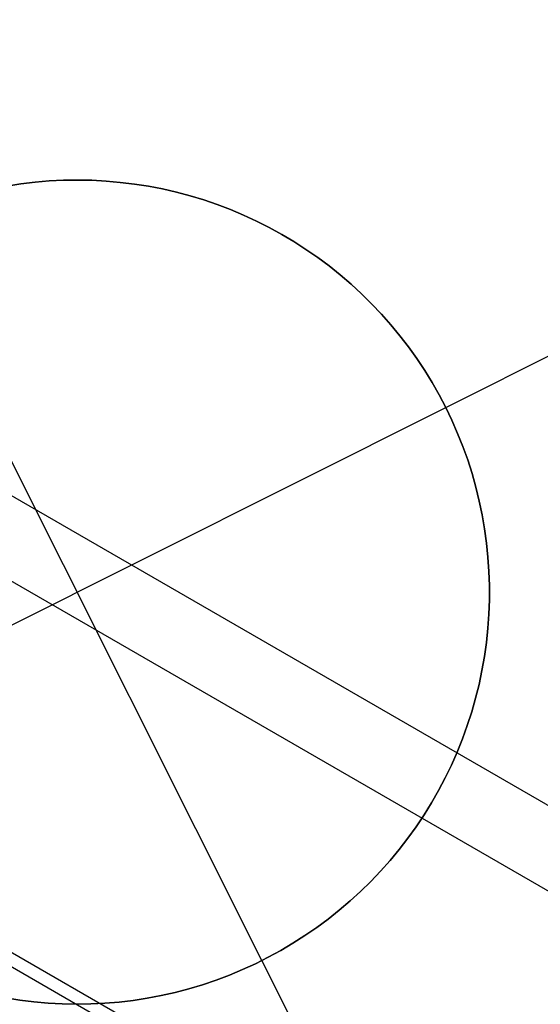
# Model space of a CAD drawing. Header units: millimetres. Extents: x 6239 to 7218, y -13987 to -13139.
# Tile 57 of 256: x 6636.1 to 6637.68, y -13474.06 to -13471.07. Entities that reach past the tile are written whole.
import ezdxf

# ---------------------------------------------------------------- set-up
doc = ezdxf.new("R2010")
doc.units = ezdxf.units.MM
doc.layers.add('color', color=7, linetype='Continuous')

msp = doc.modelspace()

# ---------------------------------------------------------------- linework, layer by layer
at = {"color": 7, "true_color": 0xffffff}
for p, q in [((6239.8301, -13243.7467, 49.4962), (6672.8338, -13493.7415, 49.4962)), ((6239.8301, -13243.7467, 49.4962), (6672.8338, -13493.7415, 49.4962)), ((6672.7213, -13493.9363, 49.4706), (6239.7176, -13243.9415, 49.4706)), ((6239.2304, -13244.7854, 50.2456), (6672.2341, -13494.7801, 50.2456)), ((6239.2304, -13244.7854, 50.2456), (6672.2341, -13494.7801, 50.2456)), ((6239.2115, -13244.8182, 54.8552), (6672.2152, -13494.813, 54.8552)), ((6239.2115, -13244.8182, 54.8552), (6672.2152, -13494.813, 54.8552))]:
    msp.add_line(p, q, dxfattribs=at)
at = {"layer": 'color', "color": 254, "true_color": 0xcad1ee}
for p, q in [((6637.3909, -13472.2508, -7.3), (6638.9554, -13471.4667, -7.3)), ((6636.1031, -13471.5725, -1.3), (6636.146, -13471.5674, -1.3)), ((6636.1031, -13471.5725, -1.3), (6636.146, -13471.5674, -1.3)), ((6636.146, -13471.5674, -7.3), (6636.1031, -13471.5725, -7.3)), ((6636.1031, -13471.5725, -4.3), (6636.146, -13471.5674, -4.3)), ((6636.146, -13471.5674, -7.3), (6636.1031, -13471.5725, -7.3)), ((6636.146, -13471.5674, -1.3), (6636.189, -13471.5637, -1.3)), ((6636.146, -13471.5674, -1.3), (6636.189, -13471.5637, -1.3)), ((6636.189, -13471.5637, -7.3), (6636.146, -13471.5674, -7.3)), ((6636.146, -13471.5674, -4.3), (6636.189, -13471.5637, -4.3)), ((6636.189, -13471.5637, -7.3), (6636.146, -13471.5674, -7.3)), ((6636.189, -13471.5637, -1.3), (6636.232, -13471.5615, -1.3)), ((6636.189, -13471.5637, -1.3), (6636.232, -13471.5615, -1.3)), ((6636.232, -13471.5615, -7.3), (6636.189, -13471.5637, -7.3)), ((6636.189, -13471.5637, -4.3), (6636.232, -13471.5615, -4.3)), ((6636.232, -13471.5615, -7.3), (6636.189, -13471.5637, -7.3)), ((6636.232, -13471.5615, -1.3), (6636.2752, -13471.5609, -1.3)), ((6636.232, -13471.5615, -1.3), (6636.2752, -13471.5609, -1.3)), ((6636.2752, -13471.5609, -7.3), (6636.232, -13471.5615, -7.3)), ((6636.232, -13471.5615, -4.3), (6636.2752, -13471.5609, -4.3)), ((6636.2752, -13471.5609, -7.3), (6636.232, -13471.5615, -7.3)), ((6636.2752, -13471.5609, -1.3), (6636.3183, -13471.5617, -1.3)), ((6636.2752, -13471.5609, -1.3), (6636.3183, -13471.5617, -1.3)), ((6636.3183, -13471.5617, -7.3), (6636.2752, -13471.5609, -7.3)), ((6636.2752, -13471.5609, -4.3), (6636.3183, -13471.5617, -4.3)), ((6636.3183, -13471.5617, -7.3), (6636.2752, -13471.5609, -7.3)), ((6636.3183, -13471.5617, -1.3), (6636.3614, -13471.564, -1.3)), ((6636.3183, -13471.5617, -1.3), (6636.3614, -13471.564, -1.3)), ((6636.3614, -13471.564, -7.3), (6636.3183, -13471.5617, -7.3)), ((6636.3183, -13471.5617, -4.3), (6636.3614, -13471.564, -4.3)), ((6636.3614, -13471.564, -7.3), (6636.3183, -13471.5617, -7.3)), ((6636.3614, -13471.564, -1.3), (6636.4044, -13471.5678, -1.3)), ((6636.3614, -13471.564, -1.3), (6636.4044, -13471.5678, -1.3)), ((6636.4044, -13471.5678, -7.3), (6636.3614, -13471.564, -7.3)), ((6636.3614, -13471.564, -4.3), (6636.4044, -13471.5678, -4.3)), ((6636.4044, -13471.5678, -7.3), (6636.3614, -13471.564, -7.3)), ((6636.4044, -13471.5678, -1.3), (6636.4472, -13471.573, -1.3)), ((6636.4044, -13471.5678, -1.3), (6636.4472, -13471.573, -1.3)), ((6636.4472, -13471.573, -7.3), (6636.4044, -13471.5678, -7.3)), ((6636.4044, -13471.5678, -4.3), (6636.4472, -13471.573, -4.3)), ((6636.4472, -13471.573, -7.3), (6636.4044, -13471.5678, -7.3)), ((6636.0605, -13471.5791, -1.3), (6636.1031, -13471.5725, -1.3)), ((6636.0605, -13471.5791, -1.3), (6636.1031, -13471.5725, -1.3)), ((6636.1031, -13471.5725, -7.3), (6636.0605, -13471.5791, -7.3)), ((6636.0605, -13471.5791, -4.3), (6636.1031, -13471.5725, -4.3)), ((6636.1031, -13471.5725, -7.3), (6636.0605, -13471.5791, -7.3)), ((6636.4472, -13471.573, -1.3), (6636.4899, -13471.5798, -1.3)), ((6636.4472, -13471.573, -1.3), (6636.4899, -13471.5798, -1.3)), ((6636.4899, -13471.5798, -7.3), (6636.4472, -13471.573, -7.3)), ((6636.4472, -13471.573, -4.3), (6636.4899, -13471.5798, -4.3)), ((6636.4899, -13471.5798, -7.3), (6636.4472, -13471.573, -7.3)), ((6636.4899, -13471.5798, -1.3), (6636.5322, -13471.588, -1.3)), ((6636.4899, -13471.5798, -1.3), (6636.5322, -13471.588, -1.3)), ((6636.5322, -13471.588, -7.3), (6636.4899, -13471.5798, -7.3)), ((6636.4899, -13471.5798, -4.3), (6636.5322, -13471.588, -4.3)), ((6636.5322, -13471.588, -7.3), (6636.4899, -13471.5798, -7.3)), ((6636.5322, -13471.588, -1.3), (6636.5743, -13471.5976, -1.3)), ((6636.5322, -13471.588, -1.3), (6636.5743, -13471.5976, -1.3)), ((6636.5743, -13471.5976, -7.3), (6636.5322, -13471.588, -7.3)), ((6636.5322, -13471.588, -4.3), (6636.5743, -13471.5976, -4.3)), ((6636.5743, -13471.5976, -7.3), (6636.5322, -13471.588, -7.3)), ((6636.5743, -13471.5976, -1.3), (6636.616, -13471.6087, -1.3)), ((6636.5743, -13471.5976, -1.3), (6636.616, -13471.6087, -1.3)), ((6636.616, -13471.6087, -7.3), (6636.5743, -13471.5976, -7.3)), ((6636.5743, -13471.5976, -4.3), (6636.616, -13471.6087, -4.3)), ((6636.616, -13471.6087, -7.3), (6636.5743, -13471.5976, -7.3)), ((6636.616, -13471.6087, -1.3), (6636.6573, -13471.6213, -1.3)), ((6636.616, -13471.6087, -1.3), (6636.6573, -13471.6213, -1.3)), ((6636.6573, -13471.6213, -7.3), (6636.616, -13471.6087, -7.3)), ((6636.616, -13471.6087, -4.3), (6636.6573, -13471.6213, -4.3)), ((6636.6573, -13471.6213, -7.3), (6636.616, -13471.6087, -7.3)), ((6636.6573, -13471.6213, -1.3), (6636.6981, -13471.6352, -1.3)), ((6636.6573, -13471.6213, -1.3), (6636.6981, -13471.6352, -1.3)), ((6636.6981, -13471.6352, -7.3), (6636.6573, -13471.6213, -7.3)), ((6636.6573, -13471.6213, -4.3), (6636.6981, -13471.6352, -4.3)), ((6636.6981, -13471.6352, -7.3), (6636.6573, -13471.6213, -7.3)), ((6636.6981, -13471.6352, -1.3), (6636.7384, -13471.6506, -1.3)), ((6636.6981, -13471.6352, -1.3), (6636.7384, -13471.6506, -1.3)), ((6636.7384, -13471.6506, -7.3), (6636.6981, -13471.6352, -7.3)), ((6636.6981, -13471.6352, -4.3), (6636.7384, -13471.6506, -4.3)), ((6636.7384, -13471.6506, -7.3), (6636.6981, -13471.6352, -7.3)), ((6636.7384, -13471.6506, -1.3), (6636.7782, -13471.6674, -1.3)), ((6636.7384, -13471.6506, -1.3), (6636.7782, -13471.6674, -1.3)), ((6636.7782, -13471.6674, -7.3), (6636.7384, -13471.6506, -7.3)), ((6636.7384, -13471.6506, -4.3), (6636.7782, -13471.6674, -4.3)), ((6636.7782, -13471.6674, -7.3), (6636.7384, -13471.6506, -7.3)), ((6636.7782, -13471.6674, -1.3), (6636.8174, -13471.6855, -1.3)), ((6636.7782, -13471.6674, -1.3), (6636.8174, -13471.6855, -1.3)), ((6636.8174, -13471.6855, -7.3), (6636.7782, -13471.6674, -7.3)), ((6636.7782, -13471.6674, -4.3), (6636.8174, -13471.6855, -4.3)), ((6636.8174, -13471.6855, -7.3), (6636.7782, -13471.6674, -7.3)), ((6636.8174, -13471.6855, -1.3), (6636.8559, -13471.7049, -1.3)), ((6636.8174, -13471.6855, -1.3), (6636.8559, -13471.7049, -1.3)), ((6636.8559, -13471.7049, -7.3), (6636.8174, -13471.6855, -7.3)), ((6636.8174, -13471.6855, -4.3), (6636.8559, -13471.7049, -4.3)), ((6636.8559, -13471.7049, -7.3), (6636.8174, -13471.6855, -7.3)), ((6636.8334, -13473.9284, -1.3), (6635.7133, -13471.6934, -1.3)), ((6636.8559, -13471.7049, -1.3), (6636.8937, -13471.7257, -1.3)), ((6636.8559, -13471.7049, -1.3), (6636.8937, -13471.7257, -1.3)), ((6636.8937, -13471.7257, -7.3), (6636.8559, -13471.7049, -7.3)), ((6636.8559, -13471.7049, -4.3), (6636.8937, -13471.7257, -4.3)), ((6636.8937, -13471.7257, -7.3), (6636.8559, -13471.7049, -7.3)), ((6636.8937, -13471.7257, -1.3), (6636.9308, -13471.7477, -1.3)), ((6636.8937, -13471.7257, -1.3), (6636.9308, -13471.7477, -1.3)), ((6636.9308, -13471.7477, -7.3), (6636.8937, -13471.7257, -7.3)), ((6636.8937, -13471.7257, -4.3), (6636.9308, -13471.7477, -4.3)), ((6636.9308, -13471.7477, -7.3), (6636.8937, -13471.7257, -7.3)), ((6636.9308, -13471.7477, -1.3), (6636.9671, -13471.7711, -1.3)), ((6636.9308, -13471.7477, -1.3), (6636.9671, -13471.7711, -1.3)), ((6636.9671, -13471.7711, -7.3), (6636.9308, -13471.7477, -7.3)), ((6636.9308, -13471.7477, -4.3), (6636.9671, -13471.7711, -4.3)), ((6636.9671, -13471.7711, -7.3), (6636.9308, -13471.7477, -7.3)), ((6636.9671, -13471.7711, -1.3), (6637.0026, -13471.7956, -1.3)), ((6636.9671, -13471.7711, -1.3), (6637.0026, -13471.7956, -1.3)), ((6637.0026, -13471.7956, -7.3), (6636.9671, -13471.7711, -7.3)), ((6636.9671, -13471.7711, -4.3), (6637.0026, -13471.7956, -4.3)), ((6637.0026, -13471.7956, -7.3), (6636.9671, -13471.7711, -7.3)), ((6637.0026, -13471.7956, -1.3), (6637.0372, -13471.8214, -1.3)), ((6637.0026, -13471.7956, -1.3), (6637.0372, -13471.8214, -1.3)), ((6637.0372, -13471.8214, -7.3), (6637.0026, -13471.7956, -7.3)), ((6637.0026, -13471.7956, -4.3), (6637.0372, -13471.8214, -4.3)), ((6637.0372, -13471.8214, -7.3), (6637.0026, -13471.7956, -7.3)), ((6637.0372, -13471.8214, -1.3), (6637.0709, -13471.8484, -1.3)), ((6637.0372, -13471.8214, -1.3), (6637.0709, -13471.8484, -1.3)), ((6637.0709, -13471.8484, -7.3), (6637.0372, -13471.8214, -7.3)), ((6637.0372, -13471.8214, -4.3), (6637.0709, -13471.8484, -4.3)), ((6637.0709, -13471.8484, -7.3), (6637.0372, -13471.8214, -7.3)), ((6637.0709, -13471.8484, -1.3), (6637.1036, -13471.8765, -1.3)), ((6637.0709, -13471.8484, -1.3), (6637.1036, -13471.8765, -1.3)), ((6637.1036, -13471.8765, -7.3), (6637.0709, -13471.8484, -7.3)), ((6637.0709, -13471.8484, -4.3), (6637.1036, -13471.8765, -4.3)), ((6637.1036, -13471.8765, -7.3), (6637.0709, -13471.8484, -7.3)), ((6637.1036, -13471.8765, -1.3), (6637.1354, -13471.9057, -1.3)), ((6637.1036, -13471.8765, -1.3), (6637.1354, -13471.9057, -1.3)), ((6637.1354, -13471.9057, -7.3), (6637.1036, -13471.8765, -7.3)), ((6637.1036, -13471.8765, -4.3), (6637.1354, -13471.9057, -4.3)), ((6637.1354, -13471.9057, -7.3), (6637.1036, -13471.8765, -7.3)), ((6637.1354, -13471.9057, -1.3), (6637.1661, -13471.936, -1.3)), ((6637.1354, -13471.9057, -1.3), (6637.1661, -13471.936, -1.3)), ((6637.1661, -13471.936, -7.3), (6637.1354, -13471.9057, -7.3)), ((6637.1354, -13471.9057, -4.3), (6637.1661, -13471.936, -4.3)), ((6637.1661, -13471.936, -7.3), (6637.1354, -13471.9057, -7.3)), ((6637.1661, -13471.936, -1.3), (6637.1958, -13471.9673, -1.3)), ((6637.1661, -13471.936, -1.3), (6637.1958, -13471.9673, -1.3)), ((6637.1958, -13471.9673, -7.3), (6637.1661, -13471.936, -7.3)), ((6637.1661, -13471.936, -4.3), (6637.1958, -13471.9673, -4.3)), ((6637.1958, -13471.9673, -7.3), (6637.1661, -13471.936, -7.3)), ((6637.1958, -13471.9673, -1.3), (6637.2244, -13471.9996, -1.3)), ((6637.1958, -13471.9673, -1.3), (6637.2244, -13471.9996, -1.3)), ((6637.2244, -13471.9996, -7.3), (6637.1958, -13471.9673, -7.3)), ((6637.1958, -13471.9673, -4.3), (6637.2244, -13471.9996, -4.3)), ((6637.2244, -13471.9996, -7.3), (6637.1958, -13471.9673, -7.3)), ((6637.2244, -13471.9996, -1.3), (6637.2518, -13472.033, -1.3)), ((6637.2244, -13471.9996, -1.3), (6637.2518, -13472.033, -1.3)), ((6637.2518, -13472.033, -7.3), (6637.2244, -13471.9996, -7.3)), ((6637.2244, -13471.9996, -4.3), (6637.2518, -13472.033, -4.3)), ((6637.2518, -13472.033, -7.3), (6637.2244, -13471.9996, -7.3)), ((6637.2518, -13472.033, -1.3), (6637.2781, -13472.0672, -1.3)), ((6637.2518, -13472.033, -1.3), (6637.2781, -13472.0672, -1.3)), ((6637.2781, -13472.0672, -7.3), (6637.2518, -13472.033, -7.3)), ((6637.2518, -13472.033, -4.3), (6637.2781, -13472.0672, -4.3)), ((6637.2781, -13472.0672, -7.3), (6637.2518, -13472.033, -7.3)), ((6637.2781, -13472.0672, -1.3), (6637.3031, -13472.1023, -1.3)), ((6637.2781, -13472.0672, -1.3), (6637.3031, -13472.1023, -1.3)), ((6637.3031, -13472.1023, -7.3), (6637.2781, -13472.0672, -7.3)), ((6637.2781, -13472.0672, -4.3), (6637.3031, -13472.1023, -4.3)), ((6637.3031, -13472.1023, -7.3), (6637.2781, -13472.0672, -7.3)), ((6637.3031, -13472.1023, -1.3), (6637.327, -13472.1383, -1.3)), ((6637.3031, -13472.1023, -1.3), (6637.327, -13472.1383, -1.3)), ((6637.327, -13472.1383, -7.3), (6637.3031, -13472.1023, -7.3)), ((6637.3031, -13472.1023, -4.3), (6637.327, -13472.1383, -4.3)), ((6637.327, -13472.1383, -7.3), (6637.3031, -13472.1023, -7.3)), ((6637.327, -13472.1383, -1.3), (6637.3496, -13472.175, -1.3)), ((6637.327, -13472.1383, -1.3), (6637.3496, -13472.175, -1.3)), ((6637.3496, -13472.175, -7.3), (6637.327, -13472.1383, -7.3)), ((6637.327, -13472.1383, -4.3), (6637.3496, -13472.175, -4.3)), ((6637.3496, -13472.175, -7.3), (6637.327, -13472.1383, -7.3)), ((6637.3496, -13472.175, -1.3), (6637.3709, -13472.2126, -1.3)), ((6637.3496, -13472.175, -1.3), (6637.3709, -13472.2126, -1.3)), ((6637.3709, -13472.2126, -7.3), (6637.3496, -13472.175, -7.3)), ((6637.3496, -13472.175, -4.3), (6637.3709, -13472.2126, -4.3)), ((6637.3709, -13472.2126, -7.3), (6637.3496, -13472.175, -7.3)), ((6637.3709, -13472.2126, -1.3), (6637.3909, -13472.2508, -1.3)), ((6637.3709, -13472.2126, -1.3), (6637.3909, -13472.2508, -1.3)), ((6637.3909, -13472.2508, -7.3), (6637.3709, -13472.2126, -7.3)), ((6637.3709, -13472.2126, -4.3), (6637.3909, -13472.2508, -4.3)), ((6637.3909, -13472.2508, -7.3), (6637.3709, -13472.2126, -7.3)), ((6635.1558, -13473.3709, -1.3), (6637.3909, -13472.2508, -1.3)), ((6637.3909, -13472.2508, -1.3), (6637.4095, -13472.2897, -1.3)), ((6637.3909, -13472.2508, -7.3), (6637.3909, -13472.2508, -1.3)), ((6637.4095, -13472.2897, -7.3), (6637.3909, -13472.2508, -7.3)), ((6637.3909, -13472.2508, -1.3), (6637.4095, -13472.2897, -1.3)), ((6637.3909, -13472.2508, -7.3), (6637.3909, -13472.2508, -1.3)), ((6637.4095, -13472.2897, -7.3), (6637.3909, -13472.2508, -7.3)), ((6637.3909, -13472.2508, -4.3), (6637.4095, -13472.2897, -4.3)), ((6637.4095, -13472.2897, -1.3), (6637.4268, -13472.3292, -1.3)), ((6637.4268, -13472.3292, -7.3), (6637.4095, -13472.2897, -7.3)), ((6637.4095, -13472.2897, -1.3), (6637.4268, -13472.3292, -1.3)), ((6637.4268, -13472.3292, -7.3), (6637.4095, -13472.2897, -7.3)), ((6637.4095, -13472.2897, -4.3), (6637.4268, -13472.3292, -4.3)), ((6637.4268, -13472.3292, -1.3), (6637.4428, -13472.3693, -1.3)), ((6637.4428, -13472.3693, -7.3), (6637.4268, -13472.3292, -7.3)), ((6637.4268, -13472.3292, -1.3), (6637.4428, -13472.3693, -1.3)), ((6637.4428, -13472.3693, -7.3), (6637.4268, -13472.3292, -7.3)), ((6637.4268, -13472.3292, -4.3), (6637.4428, -13472.3693, -4.3)), ((6637.4428, -13472.3693, -1.3), (6637.4573, -13472.41, -1.3)), ((6637.4573, -13472.41, -7.3), (6637.4428, -13472.3693, -7.3)), ((6637.4428, -13472.3693, -1.3), (6637.4573, -13472.41, -1.3)), ((6637.4573, -13472.41, -7.3), (6637.4428, -13472.3693, -7.3)), ((6637.4428, -13472.3693, -4.3), (6637.4573, -13472.41, -4.3)), ((6637.4573, -13472.41, -1.3), (6637.4704, -13472.4511, -1.3)), ((6637.4704, -13472.4511, -7.3), (6637.4573, -13472.41, -7.3)), ((6637.4573, -13472.41, -1.3), (6637.4704, -13472.4511, -1.3)), ((6637.4704, -13472.4511, -7.3), (6637.4573, -13472.41, -7.3)), ((6637.4573, -13472.41, -4.3), (6637.4704, -13472.4511, -4.3)), ((6637.4704, -13472.4511, -1.3), (6637.4821, -13472.4926, -1.3)), ((6637.4821, -13472.4926, -7.3), (6637.4704, -13472.4511, -7.3)), ((6637.4704, -13472.4511, -1.3), (6637.4821, -13472.4926, -1.3)), ((6637.4821, -13472.4926, -7.3), (6637.4704, -13472.4511, -7.3)), ((6637.4704, -13472.4511, -4.3), (6637.4821, -13472.4926, -4.3)), ((6637.4821, -13472.4926, -1.3), (6637.4924, -13472.5345, -1.3)), ((6637.4924, -13472.5345, -7.3), (6637.4821, -13472.4926, -7.3)), ((6637.4821, -13472.4926, -1.3), (6637.4924, -13472.5345, -1.3)), ((6637.4924, -13472.5345, -7.3), (6637.4821, -13472.4926, -7.3)), ((6637.4821, -13472.4926, -4.3), (6637.4924, -13472.5345, -4.3)), ((6637.4924, -13472.5345, -1.3), (6637.5012, -13472.5768, -1.3)), ((6637.5012, -13472.5768, -7.3), (6637.4924, -13472.5345, -7.3)), ((6637.4924, -13472.5345, -1.3), (6637.5012, -13472.5768, -1.3)), ((6637.5012, -13472.5768, -7.3), (6637.4924, -13472.5345, -7.3)), ((6637.4924, -13472.5345, -4.3), (6637.5012, -13472.5768, -4.3)), ((6637.5012, -13472.5768, -1.3), (6637.5086, -13472.6193, -1.3)), ((6637.5086, -13472.6193, -7.3), (6637.5012, -13472.5768, -7.3)), ((6637.5012, -13472.5768, -1.3), (6637.5086, -13472.6193, -1.3)), ((6637.5086, -13472.6193, -7.3), (6637.5012, -13472.5768, -7.3)), ((6637.5012, -13472.5768, -4.3), (6637.5086, -13472.6193, -4.3)), ((6637.5086, -13472.6193, -1.3), (6637.5144, -13472.662, -1.3)), ((6637.5144, -13472.662, -7.3), (6637.5086, -13472.6193, -7.3)), ((6637.5086, -13472.6193, -1.3), (6637.5144, -13472.662, -1.3)), ((6637.5144, -13472.662, -7.3), (6637.5086, -13472.6193, -7.3)), ((6637.5086, -13472.6193, -4.3), (6637.5144, -13472.662, -4.3)), ((6637.5144, -13472.662, -1.3), (6637.5188, -13472.705, -1.3)), ((6637.5188, -13472.705, -7.3), (6637.5144, -13472.662, -7.3)), ((6637.5144, -13472.662, -1.3), (6637.5188, -13472.705, -1.3)), ((6637.5188, -13472.705, -7.3), (6637.5144, -13472.662, -7.3)), ((6637.5144, -13472.662, -4.3), (6637.5188, -13472.705, -4.3)), ((6637.5188, -13472.705, -1.3), (6637.5218, -13472.748, -1.3)), ((6637.5218, -13472.748, -7.3), (6637.5188, -13472.705, -7.3)), ((6637.5188, -13472.705, -1.3), (6637.5218, -13472.748, -1.3)), ((6637.5218, -13472.748, -7.3), (6637.5188, -13472.705, -7.3)), ((6637.5188, -13472.705, -4.3), (6637.5218, -13472.748, -4.3)), ((6637.5218, -13472.748, -1.3), (6637.5232, -13472.7911, -1.3)), ((6637.5232, -13472.7911, -7.3), (6637.5218, -13472.748, -7.3)), ((6637.5218, -13472.748, -1.3), (6637.5232, -13472.7911, -1.3)), ((6637.5232, -13472.7911, -7.3), (6637.5218, -13472.748, -7.3)), ((6637.5218, -13472.748, -4.3), (6637.5232, -13472.7911, -4.3)), ((6637.5232, -13472.7911, -1.3), (6637.5231, -13472.8343, -1.3)), ((6637.5231, -13472.8343, -7.3), (6637.5232, -13472.7911, -7.3)), ((6637.5232, -13472.7911, -1.3), (6637.5231, -13472.8343, -1.3)), ((6637.5231, -13472.8343, -7.3), (6637.5232, -13472.7911, -7.3)), ((6637.5232, -13472.7911, -4.3), (6637.5231, -13472.8343, -4.3)), ((6637.5231, -13472.8343, -1.3), (6637.5216, -13472.8774, -1.3)), ((6637.5216, -13472.8774, -7.3), (6637.5231, -13472.8343, -7.3)), ((6637.5231, -13472.8343, -1.3), (6637.5216, -13472.8774, -1.3)), ((6637.5216, -13472.8774, -7.3), (6637.5231, -13472.8343, -7.3)), ((6637.5231, -13472.8343, -4.3), (6637.5216, -13472.8774, -4.3)), ((6637.5216, -13472.8774, -1.3), (6637.5185, -13472.9205, -1.3)), ((6637.5185, -13472.9205, -7.3), (6637.5216, -13472.8774, -7.3)), ((6637.5216, -13472.8774, -1.3), (6637.5185, -13472.9205, -1.3)), ((6637.5185, -13472.9205, -7.3), (6637.5216, -13472.8774, -7.3)), ((6637.5216, -13472.8774, -4.3), (6637.5185, -13472.9205, -4.3)), ((6637.5185, -13472.9205, -1.3), (6637.514, -13472.9634, -1.3)), ((6637.514, -13472.9634, -7.3), (6637.5185, -13472.9205, -7.3)), ((6637.5185, -13472.9205, -1.3), (6637.514, -13472.9634, -1.3)), ((6637.514, -13472.9634, -7.3), (6637.5185, -13472.9205, -7.3)), ((6637.5185, -13472.9205, -4.3), (6637.514, -13472.9634, -4.3)), ((6637.514, -13472.9634, -1.3), (6637.508, -13473.0061, -1.3)), ((6637.508, -13473.0061, -7.3), (6637.514, -13472.9634, -7.3)), ((6637.514, -13472.9634, -1.3), (6637.508, -13473.0061, -1.3)), ((6637.508, -13473.0061, -7.3), (6637.514, -13472.9634, -7.3)), ((6637.514, -13472.9634, -4.3), (6637.508, -13473.0061, -4.3)), ((6637.508, -13473.0061, -1.3), (6637.5005, -13473.0486, -1.3)), ((6637.5005, -13473.0486, -7.3), (6637.508, -13473.0061, -7.3)), ((6637.508, -13473.0061, -1.3), (6637.5005, -13473.0486, -1.3)), ((6637.5005, -13473.0486, -7.3), (6637.508, -13473.0061, -7.3)), ((6637.508, -13473.0061, -4.3), (6637.5005, -13473.0486, -4.3)), ((6637.5005, -13473.0486, -1.3), (6637.4916, -13473.0908, -1.3)), ((6637.4916, -13473.0908, -7.3), (6637.5005, -13473.0486, -7.3)), ((6637.5005, -13473.0486, -1.3), (6637.4916, -13473.0908, -1.3)), ((6637.4916, -13473.0908, -7.3), (6637.5005, -13473.0486, -7.3)), ((6637.5005, -13473.0486, -4.3), (6637.4916, -13473.0908, -4.3)), ((6637.4916, -13473.0908, -1.3), (6637.4812, -13473.1327, -1.3)), ((6637.4812, -13473.1327, -7.3), (6637.4916, -13473.0908, -7.3)), ((6637.4916, -13473.0908, -1.3), (6637.4812, -13473.1327, -1.3)), ((6637.4812, -13473.1327, -7.3), (6637.4916, -13473.0908, -7.3)), ((6637.4916, -13473.0908, -4.3), (6637.4812, -13473.1327, -4.3)), ((6637.4812, -13473.1327, -1.3), (6637.4694, -13473.1742, -1.3)), ((6637.4694, -13473.1742, -7.3), (6637.4812, -13473.1327, -7.3)), ((6637.4812, -13473.1327, -1.3), (6637.4694, -13473.1742, -1.3)), ((6637.4694, -13473.1742, -7.3), (6637.4812, -13473.1327, -7.3)), ((6637.4812, -13473.1327, -4.3), (6637.4694, -13473.1742, -4.3)), ((6637.4694, -13473.1742, -1.3), (6637.4561, -13473.2153, -1.3)), ((6637.4561, -13473.2153, -7.3), (6637.4694, -13473.1742, -7.3)), ((6637.4694, -13473.1742, -1.3), (6637.4561, -13473.2153, -1.3)), ((6637.4561, -13473.2153, -7.3), (6637.4694, -13473.1742, -7.3)), ((6637.4694, -13473.1742, -4.3), (6637.4561, -13473.2153, -4.3)), ((6637.4561, -13473.2153, -1.3), (6637.4415, -13473.2559, -1.3)), ((6637.4415, -13473.2559, -7.3), (6637.4561, -13473.2153, -7.3)), ((6637.4561, -13473.2153, -1.3), (6637.4415, -13473.2559, -1.3)), ((6637.4415, -13473.2559, -7.3), (6637.4561, -13473.2153, -7.3)), ((6637.4561, -13473.2153, -4.3), (6637.4415, -13473.2559, -4.3)), ((6637.4415, -13473.2559, -1.3), (6637.4254, -13473.2959, -1.3)), ((6637.4254, -13473.2959, -7.3), (6637.4415, -13473.2559, -7.3)), ((6637.4415, -13473.2559, -1.3), (6637.4254, -13473.2959, -1.3)), ((6637.4254, -13473.2959, -7.3), (6637.4415, -13473.2559, -7.3)), ((6637.4415, -13473.2559, -4.3), (6637.4254, -13473.2959, -4.3)), ((6637.4254, -13473.2959, -1.3), (6637.408, -13473.3354, -1.3)), ((6637.408, -13473.3354, -7.3), (6637.4254, -13473.2959, -7.3)), ((6637.4254, -13473.2959, -1.3), (6637.408, -13473.3354, -1.3)), ((6637.408, -13473.3354, -7.3), (6637.4254, -13473.2959, -7.3)), ((6637.4254, -13473.2959, -4.3), (6637.408, -13473.3354, -4.3)), ((6637.408, -13473.3354, -1.3), (6637.3892, -13473.3742, -1.3)), ((6637.3892, -13473.3742, -7.3), (6637.408, -13473.3354, -7.3)), ((6637.408, -13473.3354, -1.3), (6637.3892, -13473.3742, -1.3)), ((6637.3892, -13473.3742, -7.3), (6637.408, -13473.3354, -7.3)), ((6637.408, -13473.3354, -4.3), (6637.3892, -13473.3742, -4.3)), ((6637.3892, -13473.3742, -1.3), (6637.3691, -13473.4124, -1.3)), ((6637.3691, -13473.4124, -7.3), (6637.3892, -13473.3742, -7.3)), ((6637.3892, -13473.3742, -1.3), (6637.3691, -13473.4124, -1.3)), ((6637.3691, -13473.4124, -7.3), (6637.3892, -13473.3742, -7.3)), ((6637.3892, -13473.3742, -4.3), (6637.3691, -13473.4124, -4.3)), ((6637.3691, -13473.4124, -1.3), (6637.3477, -13473.4499, -1.3)), ((6637.3477, -13473.4499, -7.3), (6637.3691, -13473.4124, -7.3)), ((6637.3691, -13473.4124, -1.3), (6637.3477, -13473.4499, -1.3)), ((6637.3477, -13473.4499, -7.3), (6637.3691, -13473.4124, -7.3)), ((6637.3691, -13473.4124, -4.3), (6637.3477, -13473.4499, -4.3)), ((6637.3477, -13473.4499, -1.3), (6637.325, -13473.4866, -1.3)), ((6637.325, -13473.4866, -7.3), (6637.3477, -13473.4499, -7.3)), ((6637.3477, -13473.4499, -1.3), (6637.325, -13473.4866, -1.3)), ((6637.325, -13473.4866, -7.3), (6637.3477, -13473.4499, -7.3)), ((6637.3477, -13473.4499, -4.3), (6637.325, -13473.4866, -4.3)), ((6637.325, -13473.4866, -1.3), (6637.301, -13473.5225, -1.3)), ((6637.301, -13473.5225, -7.3), (6637.325, -13473.4866, -7.3)), ((6637.325, -13473.4866, -1.3), (6637.301, -13473.5225, -1.3)), ((6637.301, -13473.5225, -7.3), (6637.325, -13473.4866, -7.3)), ((6637.325, -13473.4866, -4.3), (6637.301, -13473.5225, -4.3)), ((6637.301, -13473.5225, -1.3), (6637.2758, -13473.5575, -1.3)), ((6637.2758, -13473.5575, -7.3), (6637.301, -13473.5225, -7.3)), ((6637.301, -13473.5225, -1.3), (6637.2758, -13473.5575, -1.3)), ((6637.2758, -13473.5575, -7.3), (6637.301, -13473.5225, -7.3)), ((6637.301, -13473.5225, -4.3), (6637.2758, -13473.5575, -4.3)), ((6637.2758, -13473.5575, -1.3), (6637.2495, -13473.5917, -1.3)), ((6637.2495, -13473.5917, -7.3), (6637.2758, -13473.5575, -7.3)), ((6637.2758, -13473.5575, -1.3), (6637.2495, -13473.5917, -1.3)), ((6637.2495, -13473.5917, -7.3), (6637.2758, -13473.5575, -7.3)), ((6637.2758, -13473.5575, -4.3), (6637.2495, -13473.5917, -4.3)), ((6637.2495, -13473.5917, -1.3), (6637.2219, -13473.6249, -1.3)), ((6637.2219, -13473.6249, -7.3), (6637.2495, -13473.5917, -7.3)), ((6637.2495, -13473.5917, -1.3), (6637.2219, -13473.6249, -1.3)), ((6637.2219, -13473.6249, -7.3), (6637.2495, -13473.5917, -7.3)), ((6637.2495, -13473.5917, -4.3), (6637.2219, -13473.6249, -4.3)), ((6637.2219, -13473.6249, -1.3), (6637.1933, -13473.6572, -1.3)), ((6637.1933, -13473.6572, -7.3), (6637.2219, -13473.6249, -7.3)), ((6637.2219, -13473.6249, -1.3), (6637.1933, -13473.6572, -1.3)), ((6637.1933, -13473.6572, -7.3), (6637.2219, -13473.6249, -7.3)), ((6637.2219, -13473.6249, -4.3), (6637.1933, -13473.6572, -4.3)), ((6637.1933, -13473.6572, -1.3), (6637.1635, -13473.6884, -1.3)), ((6637.1635, -13473.6884, -7.3), (6637.1933, -13473.6572, -7.3)), ((6637.1933, -13473.6572, -1.3), (6637.1635, -13473.6884, -1.3)), ((6637.1635, -13473.6884, -7.3), (6637.1933, -13473.6572, -7.3)), ((6637.1933, -13473.6572, -4.3), (6637.1635, -13473.6884, -4.3)), ((6637.1635, -13473.6884, -1.3), (6637.1327, -13473.7186, -1.3)), ((6637.1327, -13473.7186, -7.3), (6637.1635, -13473.6884, -7.3)), ((6637.1635, -13473.6884, -1.3), (6637.1327, -13473.7186, -1.3)), ((6637.1327, -13473.7186, -7.3), (6637.1635, -13473.6884, -7.3)), ((6637.1635, -13473.6884, -4.3), (6637.1327, -13473.7186, -4.3)), ((6637.1327, -13473.7186, -1.3), (6637.1009, -13473.7477, -1.3)), ((6637.1009, -13473.7477, -7.3), (6637.1327, -13473.7186, -7.3)), ((6637.1327, -13473.7186, -1.3), (6637.1009, -13473.7477, -1.3)), ((6637.1009, -13473.7477, -7.3), (6637.1327, -13473.7186, -7.3)), ((6637.1327, -13473.7186, -4.3), (6637.1009, -13473.7477, -4.3)), ((6637.1009, -13473.7477, -1.3), (6637.068, -13473.7757, -1.3)), ((6637.068, -13473.7757, -7.3), (6637.1009, -13473.7477, -7.3)), ((6637.1009, -13473.7477, -1.3), (6637.068, -13473.7757, -1.3)), ((6637.068, -13473.7757, -7.3), (6637.1009, -13473.7477, -7.3)), ((6637.1009, -13473.7477, -4.3), (6637.068, -13473.7757, -4.3)), ((6637.068, -13473.7757, -1.3), (6637.0343, -13473.8026, -1.3)), ((6637.0343, -13473.8026, -7.3), (6637.068, -13473.7757, -7.3)), ((6637.068, -13473.7757, -1.3), (6637.0343, -13473.8026, -1.3)), ((6637.0343, -13473.8026, -7.3), (6637.068, -13473.7757, -7.3)), ((6637.068, -13473.7757, -4.3), (6637.0343, -13473.8026, -4.3)), ((6637.0343, -13473.8026, -1.3), (6636.9996, -13473.8283, -1.3)), ((6636.9996, -13473.8283, -7.3), (6637.0343, -13473.8026, -7.3)), ((6637.0343, -13473.8026, -1.3), (6636.9996, -13473.8283, -1.3)), ((6636.9996, -13473.8283, -7.3), (6637.0343, -13473.8026, -7.3)), ((6637.0343, -13473.8026, -4.3), (6636.9996, -13473.8283, -4.3)), ((6636.9996, -13473.8283, -1.3), (6636.964, -13473.8527, -1.3)), ((6636.964, -13473.8527, -7.3), (6636.9996, -13473.8283, -7.3)), ((6636.9996, -13473.8283, -1.3), (6636.964, -13473.8527, -1.3)), ((6636.964, -13473.8527, -7.3), (6636.9996, -13473.8283, -7.3)), ((6636.9996, -13473.8283, -4.3), (6636.964, -13473.8527, -4.3)), ((6636.964, -13473.8527, -1.3), (6636.9276, -13473.8759, -1.3)), ((6636.9276, -13473.8759, -7.3), (6636.964, -13473.8527, -7.3)), ((6636.964, -13473.8527, -1.3), (6636.9276, -13473.8759, -1.3)), ((6636.9276, -13473.8759, -7.3), (6636.964, -13473.8527, -7.3)), ((6636.964, -13473.8527, -4.3), (6636.9276, -13473.8759, -4.3)), ((6636.8905, -13473.8979, -1.3), (6636.8526, -13473.9185, -1.3)), ((6636.8526, -13473.9185, -7.3), (6636.8905, -13473.8979, -7.3)), ((6636.8905, -13473.8979, -1.3), (6636.8526, -13473.9185, -1.3)), ((6636.8526, -13473.9185, -7.3), (6636.8905, -13473.8979, -7.3)), ((6636.8905, -13473.8979, -4.3), (6636.8526, -13473.9185, -4.3)), ((6636.9276, -13473.8759, -1.3), (6636.8905, -13473.8979, -1.3)), ((6636.8905, -13473.8979, -7.3), (6636.9276, -13473.8759, -7.3)), ((6636.9276, -13473.8759, -1.3), (6636.8905, -13473.8979, -1.3)), ((6636.8905, -13473.8979, -7.3), (6636.9276, -13473.8759, -7.3)), ((6636.9276, -13473.8759, -4.3), (6636.8905, -13473.8979, -4.3)), ((6636.8526, -13473.9185, -1.3), (6636.814, -13473.9379, -1.3)), ((6636.814, -13473.9379, -7.3), (6636.8526, -13473.9185, -7.3)), ((6636.8526, -13473.9185, -1.3), (6636.814, -13473.9379, -1.3)), ((6636.814, -13473.9379, -7.3), (6636.8526, -13473.9185, -7.3)), ((6636.8526, -13473.9185, -4.3), (6636.814, -13473.9379, -4.3)), ((6637.6175, -13475.4929, -7.3), (6636.8334, -13473.9284, -7.3)), ((6636.8334, -13473.9284, -1.3), (6636.8334, -13473.9284, -7.3)), ((6636.7748, -13473.9559, -1.3), (6636.735, -13473.9725, -1.3)), ((6636.735, -13473.9725, -7.3), (6636.7748, -13473.9559, -7.3)), ((6636.7748, -13473.9559, -1.3), (6636.735, -13473.9725, -1.3)), ((6636.735, -13473.9725, -7.3), (6636.7748, -13473.9559, -7.3)), ((6636.7748, -13473.9559, -4.3), (6636.735, -13473.9725, -4.3)), ((6636.814, -13473.9379, -1.3), (6636.7748, -13473.9559, -1.3)), ((6636.7748, -13473.9559, -7.3), (6636.814, -13473.9379, -7.3)), ((6636.814, -13473.9379, -1.3), (6636.7748, -13473.9559, -1.3)), ((6636.7748, -13473.9559, -7.3), (6636.814, -13473.9379, -7.3)), ((6636.814, -13473.9379, -4.3), (6636.7748, -13473.9559, -4.3)), ((6636.6946, -13473.9877, -1.3), (6636.6537, -13474.0016, -1.3)), ((6636.6537, -13474.0016, -7.3), (6636.6946, -13473.9877, -7.3)), ((6636.6946, -13473.9877, -1.3), (6636.6537, -13474.0016, -1.3)), ((6636.6537, -13474.0016, -7.3), (6636.6946, -13473.9877, -7.3)), ((6636.6946, -13473.9877, -4.3), (6636.6537, -13474.0016, -4.3)), ((6636.735, -13473.9725, -1.3), (6636.6946, -13473.9877, -1.3)), ((6636.6946, -13473.9877, -7.3), (6636.735, -13473.9725, -7.3)), ((6636.735, -13473.9725, -1.3), (6636.6946, -13473.9877, -1.3)), ((6636.6946, -13473.9877, -7.3), (6636.735, -13473.9725, -7.3)), ((6636.735, -13473.9725, -4.3), (6636.6946, -13473.9877, -4.3)), ((6636.6124, -13474.014, -1.3), (6636.5707, -13474.025, -1.3)), ((6636.5707, -13474.025, -7.3), (6636.6124, -13474.014, -7.3)), ((6636.6124, -13474.014, -1.3), (6636.5707, -13474.025, -1.3)), ((6636.5707, -13474.025, -7.3), (6636.6124, -13474.014, -7.3)), ((6636.6124, -13474.014, -4.3), (6636.5707, -13474.025, -4.3)), ((6636.6537, -13474.0016, -1.3), (6636.6124, -13474.014, -1.3)), ((6636.6124, -13474.014, -7.3), (6636.6537, -13474.0016, -7.3)), ((6636.6537, -13474.0016, -1.3), (6636.6124, -13474.014, -1.3)), ((6636.6124, -13474.014, -7.3), (6636.6537, -13474.0016, -7.3)), ((6636.6537, -13474.0016, -4.3), (6636.6124, -13474.014, -4.3)), ((6636.0994, -13474.0487, -1.3), (6636.0568, -13474.042, -1.3)), ((6636.0568, -13474.042, -7.3), (6636.0994, -13474.0487, -7.3)), ((6636.0994, -13474.0487, -1.3), (6636.0568, -13474.042, -1.3)), ((6636.0568, -13474.042, -7.3), (6636.0994, -13474.0487, -7.3)), ((6636.1423, -13474.054, -1.3), (6636.0994, -13474.0487, -1.3)), ((6636.0994, -13474.0487, -7.3), (6636.1423, -13474.054, -7.3)), ((6636.1423, -13474.054, -1.3), (6636.0994, -13474.0487, -1.3)), ((6636.0994, -13474.0487, -7.3), (6636.1423, -13474.054, -7.3)), ((6636.1423, -13474.054, -4.3), (6636.0994, -13474.0487, -4.3)), ((6636.4436, -13474.0492, -1.3), (6636.4007, -13474.0544, -1.3)), ((6636.4007, -13474.0544, -7.3), (6636.4436, -13474.0492, -7.3)), ((6636.4436, -13474.0492, -1.3), (6636.4007, -13474.0544, -1.3)), ((6636.4007, -13474.0544, -7.3), (6636.4436, -13474.0492, -7.3)), ((6636.4436, -13474.0492, -4.3), (6636.4007, -13474.0544, -4.3)), ((6636.4862, -13474.0426, -1.3), (6636.4436, -13474.0492, -1.3)), ((6636.4436, -13474.0492, -7.3), (6636.4862, -13474.0426, -7.3)), ((6636.4862, -13474.0426, -1.3), (6636.4436, -13474.0492, -1.3)), ((6636.4436, -13474.0492, -7.3), (6636.4862, -13474.0426, -7.3)), ((6636.4862, -13474.0426, -4.3), (6636.4436, -13474.0492, -4.3)), ((6636.5286, -13474.0345, -1.3), (6636.4862, -13474.0426, -1.3)), ((6636.4862, -13474.0426, -7.3), (6636.5286, -13474.0345, -7.3)), ((6636.5286, -13474.0345, -1.3), (6636.4862, -13474.0426, -1.3)), ((6636.4862, -13474.0426, -7.3), (6636.5286, -13474.0345, -7.3)), ((6636.5286, -13474.0345, -4.3), (6636.4862, -13474.0426, -4.3)), ((6636.5707, -13474.025, -1.3), (6636.5286, -13474.0345, -1.3)), ((6636.5286, -13474.0345, -7.3), (6636.5707, -13474.025, -7.3)), ((6636.5707, -13474.025, -1.3), (6636.5286, -13474.0345, -1.3)), ((6636.5286, -13474.0345, -7.3), (6636.5707, -13474.025, -7.3)), ((6636.5707, -13474.025, -4.3), (6636.5286, -13474.0345, -4.3)), ((6636.1853, -13474.0578, -1.3), (6636.1423, -13474.054, -1.3)), ((6636.1423, -13474.054, -7.3), (6636.1853, -13474.0578, -7.3)), ((6636.1853, -13474.0578, -1.3), (6636.1423, -13474.054, -1.3)), ((6636.1423, -13474.054, -7.3), (6636.1853, -13474.0578, -7.3)), ((6636.1853, -13474.0578, -4.3), (6636.1423, -13474.054, -4.3)), ((6636.2283, -13474.0601, -1.3), (6636.1853, -13474.0578, -1.3)), ((6636.1853, -13474.0578, -7.3), (6636.2283, -13474.0601, -7.3)), ((6636.2283, -13474.0601, -1.3), (6636.1853, -13474.0578, -1.3)), ((6636.1853, -13474.0578, -7.3), (6636.2283, -13474.0601, -7.3)), ((6636.2283, -13474.0601, -4.3), (6636.1853, -13474.0578, -4.3)), ((6636.2715, -13474.0609, -1.3), (6636.2283, -13474.0601, -1.3)), ((6636.2283, -13474.0601, -7.3), (6636.2715, -13474.0609, -7.3)), ((6636.2715, -13474.0609, -1.3), (6636.2283, -13474.0601, -1.3)), ((6636.2283, -13474.0601, -7.3), (6636.2715, -13474.0609, -7.3)), ((6636.2715, -13474.0609, -4.3), (6636.2283, -13474.0601, -4.3)), ((6636.3146, -13474.0602, -1.3), (6636.2715, -13474.0609, -1.3)), ((6636.2715, -13474.0609, -7.3), (6636.3146, -13474.0602, -7.3)), ((6636.3146, -13474.0602, -1.3), (6636.2715, -13474.0609, -1.3)), ((6636.2715, -13474.0609, -7.3), (6636.3146, -13474.0602, -7.3)), ((6636.3146, -13474.0602, -4.3), (6636.2715, -13474.0609, -4.3)), ((6636.3577, -13474.058, -1.3), (6636.3146, -13474.0602, -1.3)), ((6636.3146, -13474.0602, -7.3), (6636.3577, -13474.058, -7.3)), ((6636.3577, -13474.058, -1.3), (6636.3146, -13474.0602, -1.3)), ((6636.3146, -13474.0602, -7.3), (6636.3577, -13474.058, -7.3)), ((6636.3577, -13474.058, -4.3), (6636.3146, -13474.0602, -4.3)), ((6636.4007, -13474.0544, -1.3), (6636.3577, -13474.058, -1.3)), ((6636.3577, -13474.058, -7.3), (6636.4007, -13474.0544, -7.3)), ((6636.4007, -13474.0544, -1.3), (6636.3577, -13474.058, -1.3)), ((6636.3577, -13474.058, -7.3), (6636.4007, -13474.0544, -7.3)), ((6636.4007, -13474.0544, -4.3), (6636.3577, -13474.058, -4.3))]:
    msp.add_line(p, q, dxfattribs=at)

doc.saveas('drawing.dxf')
